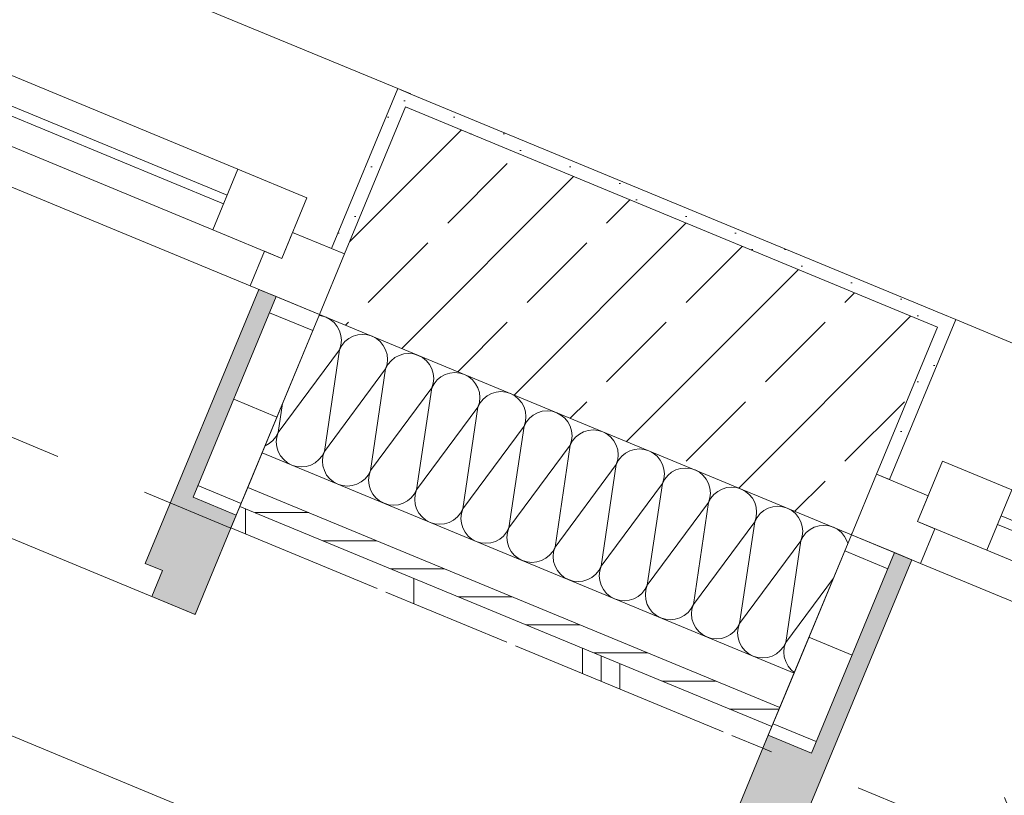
# Model space of a CAD drawing. Header units: metres. Extents: x -89 to 754, y -195 to 69.
# Tile 29 of 256: x -2.621 to -1.569, y -7.442 to -6.613. Entities that reach past the tile are written whole.
import ezdxf

# ---------------------------------------------------------------- set-up
doc = ezdxf.new("R2010")
doc.units = ezdxf.units.M
doc.header["$MEASUREMENT"] = 0
doc.linetypes.add('Strichlinie eng', pattern=[0.115, 0.075, -0.04])
for name, color, linetype in [('70 Entwässerung_Regenwasser', 7, 'Continuous'), ('95 Ausführungsplanung Bemaßung', 7, 'Continuous'), ('Neubau_10 Wand außen', 7, 'Continuous')]:
    doc.layers.add(name, color=color, linetype=linetype)
doc.styles.add('ERSTELLTER_STIL_3', font='ARIALN.TTF')
doc.dimstyles.new('ERSTELLTER_STIL__4', dxfattribs={"dimtxt": 0.15, "dimasz": 0.095143, "dimexe": 0.18, "dimexo": 0.0625, "dimgap": 0, "dimtad": 1, "dimzin": 0, "dimdsep": 46, "dimtxsty": 'ERSTELLTER_STIL_3', "dimblk": 'ARROWHEAD_6', "dimblk1": 'ARROWHEAD_6', "dimblk2": 'ARROWHEAD_6', "dimcen": 0.09, "dimse1": 1, "dimse2": 1, "dimclrd": 7, "dimclre": 7, "dimclrt": 7, "dimazin": 0, "dimtfac": 1, "dimtdec": 4, "dimtmove": 0, "dimatfit": 3, "dimfxl": 1, "dimtolj": 1, "dimtzin": 0, "dimarcsym": 0})
pattern_1 = [(45, (0, 0), (-0.01767767, 0.01767767), [0, -0.025])]
pattern_2 = [(0, (0, 0), (0, 0.1), [])]

# ---------------------------------------------------------------- blocks, each defined once
blk = doc.blocks.new('*X187')
at = {"layer": 'Neubau_10 Wand außen', "color": 8, "linetype": 'Continuous', "lineweight": 9}
for p, q in [((-2.2987, -6.9296), (-2.3012, -6.9294)), ((-2.2937, -6.9311), (-2.2987, -6.9296)), ((-2.2891, -6.9336), (-2.2937, -6.9311)), ((-2.285, -6.9369), (-2.2891, -6.9336)), ((-2.2817, -6.941), (-2.285, -6.9369)), ((-2.2793, -6.9456), (-2.2817, -6.941)), ((-2.2777, -6.9506), (-2.2793, -6.9456)), ((-2.2772, -6.9558), (-2.2777, -6.9506)), ((-2.2648, -6.9515), (-2.2694, -6.954)), ((-2.2598, -6.95), (-2.2648, -6.9515)), ((-2.2546, -6.9495), (-2.2598, -6.95)), ((-2.2494, -6.95), (-2.2546, -6.9495)), ((-2.2444, -6.9515), (-2.2494, -6.95)), ((-2.2398, -6.954), (-2.2444, -6.9515)), ((-2.2793, -6.966), (-2.2777, -6.961)), ((-2.2768, -6.9614), (-2.2793, -6.966)), ((-2.2777, -6.961), (-2.2772, -6.9558)), ((-2.2735, -6.9573), (-2.2768, -6.9614)), ((-2.2694, -6.954), (-2.2735, -6.9573)), ((-2.2358, -6.9573), (-2.2398, -6.954)), ((-2.2325, -6.9614), (-2.2358, -6.9573)), ((-2.23, -6.966), (-2.2325, -6.9614)), ((-2.3447, -7.0543), (-2.2793, -6.966)), ((-2.2954, -7.0747), (-2.2793, -6.966)), ((-2.2285, -6.971), (-2.23, -6.966)), ((-2.228, -6.9762), (-2.2285, -6.971)), ((-2.2156, -6.972), (-2.2202, -6.9744)), ((-2.2106, -6.9704), (-2.2156, -6.972)), ((-2.2054, -6.9699), (-2.2106, -6.9704)), ((-2.2002, -6.9704), (-2.2054, -6.9699)), ((-2.1951, -6.972), (-2.2002, -6.9704)), ((-2.1905, -6.9744), (-2.1951, -6.972)), ((-2.23, -6.9864), (-2.2285, -6.9814)), ((-2.2275, -6.9818), (-2.23, -6.9864)), ((-2.2285, -6.9814), (-2.228, -6.9762)), ((-2.2242, -6.9777), (-2.2275, -6.9818)), ((-2.2202, -6.9744), (-2.2242, -6.9777)), ((-2.1865, -6.9777), (-2.1905, -6.9744)), ((-2.1832, -6.9818), (-2.1865, -6.9777)), ((-2.1807, -6.9864), (-2.1832, -6.9818)), ((-2.2954, -7.0747), (-2.23, -6.9864)), ((-2.2462, -7.0951), (-2.23, -6.9864)), ((-2.1792, -6.9914), (-2.1807, -6.9864)), ((-2.1787, -6.9966), (-2.1792, -6.9914)), ((-2.1663, -6.9924), (-2.1709, -6.9948)), ((-2.1613, -6.9909), (-2.1663, -6.9924)), ((-2.1561, -6.9903), (-2.1613, -6.9909)), ((-2.1509, -6.9909), (-2.1561, -6.9903)), ((-2.1459, -6.9924), (-2.1509, -6.9909)), ((-2.1413, -6.9948), (-2.1459, -6.9924)), ((-2.1807, -7.0068), (-2.1792, -7.0018)), ((-2.1783, -7.0022), (-2.1807, -7.0068)), ((-2.1792, -7.0018), (-2.1787, -6.9966)), ((-2.1749, -6.9981), (-2.1783, -7.0022)), ((-2.1709, -6.9948), (-2.1749, -6.9981)), ((-2.1372, -6.9981), (-2.1413, -6.9948)), ((-2.1339, -7.0022), (-2.1372, -6.9981)), ((-2.1314, -7.0068), (-2.1339, -7.0022)), ((-2.2462, -7.0951), (-2.1807, -7.0068)), ((-2.1969, -7.1156), (-2.1807, -7.0068)), ((-2.1299, -7.0118), (-2.1314, -7.0068)), ((-2.1294, -7.017), (-2.1299, -7.0118)), ((-2.117, -7.0128), (-2.1216, -7.0152)), ((-2.112, -7.0113), (-2.117, -7.0128)), ((-2.1068, -7.0107), (-2.112, -7.0113)), ((-2.1016, -7.0113), (-2.1068, -7.0107)), ((-2.0966, -7.0128), (-2.1016, -7.0113)), ((-2.092, -7.0152), (-2.0966, -7.0128)), ((-2.3447, -7.0543), (-2.3401, -7.0234)), ((-2.1314, -7.0272), (-2.1299, -7.0222)), ((-2.129, -7.0226), (-2.1314, -7.0272)), ((-2.1299, -7.0222), (-2.1294, -7.017)), ((-2.1257, -7.0186), (-2.129, -7.0226)), ((-2.1216, -7.0152), (-2.1257, -7.0186)), ((-2.088, -7.0186), (-2.092, -7.0152)), ((-2.0846, -7.0226), (-2.088, -7.0186)), ((-2.0822, -7.0272), (-2.0846, -7.0226)), ((-2.1969, -7.1156), (-2.1314, -7.0272)), ((-2.1476, -7.136), (-2.1314, -7.0272)), ((-2.0807, -7.0322), (-2.0822, -7.0272)), ((-2.0801, -7.0374), (-2.0807, -7.0322)), ((-2.0723, -7.0357), (-2.0764, -7.039)), ((-2.0677, -7.0332), (-2.0723, -7.0357)), ((-2.0627, -7.0317), (-2.0677, -7.0332)), ((-2.0575, -7.0312), (-2.0627, -7.0317)), ((-2.0523, -7.0317), (-2.0575, -7.0312)), ((-2.0473, -7.0332), (-2.0523, -7.0317)), ((-2.0427, -7.0357), (-2.0473, -7.0332)), ((-2.0387, -7.039), (-2.0427, -7.0357)), ((-2.0822, -7.0476), (-2.0807, -7.0426)), ((-2.0797, -7.043), (-2.0822, -7.0476)), ((-2.0807, -7.0426), (-2.0801, -7.0374)), ((-2.0764, -7.039), (-2.0797, -7.043)), ((-2.0354, -7.043), (-2.0387, -7.039)), ((-2.0329, -7.0476), (-2.0354, -7.043)), ((-2.3472, -7.0589), (-2.3447, -7.0543)), ((-2.3447, -7.0543), (-2.3462, -7.0593)), ((-2.1476, -7.136), (-2.0822, -7.0476)), ((-2.0984, -7.1564), (-2.0822, -7.0476)), ((-2.0314, -7.0526), (-2.0329, -7.0476)), ((-2.0309, -7.0578), (-2.0314, -7.0526)), ((-2.0231, -7.0561), (-2.0271, -7.0594)), ((-2.0185, -7.0536), (-2.0231, -7.0561)), ((-2.0135, -7.0521), (-2.0185, -7.0536)), ((-2.0083, -7.0516), (-2.0135, -7.0521)), ((-2.0031, -7.0521), (-2.0083, -7.0516)), ((-1.9981, -7.0536), (-2.0031, -7.0521)), ((-1.9934, -7.0561), (-1.9981, -7.0536)), ((-1.9894, -7.0594), (-1.9934, -7.0561)), ((-2.3588, -7.0686), (-2.3545, -7.0663)), ((-2.3545, -7.0663), (-2.3505, -7.063)), ((-2.3505, -7.063), (-2.3472, -7.0589)), ((-2.3462, -7.0593), (-2.3468, -7.0645)), ((-2.3468, -7.0645), (-2.3462, -7.0697)), ((-2.0329, -7.068), (-2.0314, -7.063)), ((-2.0304, -7.0634), (-2.0329, -7.068)), ((-2.0314, -7.063), (-2.0309, -7.0578)), ((-2.0271, -7.0594), (-2.0304, -7.0634)), ((-1.9861, -7.0634), (-1.9894, -7.0594)), ((-1.9836, -7.068), (-1.9861, -7.0634)), ((-2.3462, -7.0697), (-2.3447, -7.0747)), ((-2.3447, -7.0747), (-2.3423, -7.0793)), ((-2.2979, -7.0793), (-2.2954, -7.0747)), ((-2.2954, -7.0747), (-2.297, -7.0797)), ((-2.0984, -7.1564), (-2.0329, -7.068)), ((-2.0491, -7.1768), (-2.0329, -7.068)), ((-1.9821, -7.073), (-1.9836, -7.068)), ((-1.9816, -7.0782), (-1.9821, -7.073)), ((-1.9738, -7.0765), (-1.9778, -7.0798)), ((-1.9692, -7.074), (-1.9738, -7.0765)), ((-1.9642, -7.0725), (-1.9692, -7.074)), ((-1.959, -7.072), (-1.9642, -7.0725)), ((-1.9538, -7.0725), (-1.959, -7.072)), ((-1.9488, -7.074), (-1.9538, -7.0725)), ((-1.9442, -7.0765), (-1.9488, -7.074)), ((-1.9401, -7.0798), (-1.9442, -7.0765)), ((-2.3423, -7.0793), (-2.3389, -7.0834)), ((-2.3389, -7.0834), (-2.3349, -7.0867)), ((-2.3349, -7.0867), (-2.3303, -7.0892)), ((-2.3099, -7.0892), (-2.3053, -7.0867)), ((-2.3053, -7.0867), (-2.3012, -7.0834)), ((-2.3012, -7.0834), (-2.2979, -7.0793)), ((-2.297, -7.0797), (-2.2975, -7.0849)), ((-2.2975, -7.0849), (-2.297, -7.0901)), ((-2.0491, -7.1768), (-1.9836, -7.0884)), ((-1.9998, -7.1972), (-1.9836, -7.0884)), ((-1.9836, -7.0884), (-1.9821, -7.0834)), ((-1.9812, -7.0838), (-1.9836, -7.0884)), ((-1.9821, -7.0834), (-1.9816, -7.0782)), ((-1.9778, -7.0798), (-1.9812, -7.0838)), ((-1.9368, -7.0838), (-1.9401, -7.0798)), ((-1.9343, -7.0884), (-1.9368, -7.0838)), ((-1.9328, -7.0934), (-1.9343, -7.0884)), ((-2.3303, -7.0892), (-2.3253, -7.0907)), ((-2.3253, -7.0907), (-2.3201, -7.0912)), ((-2.3201, -7.0912), (-2.3149, -7.0907)), ((-2.3149, -7.0907), (-2.3099, -7.0892)), ((-2.297, -7.0901), (-2.2954, -7.0951)), ((-2.2954, -7.0951), (-2.293, -7.0998)), ((-2.2486, -7.0998), (-2.2462, -7.0951)), ((-2.2462, -7.0951), (-2.2477, -7.1001)), ((-1.9323, -7.0986), (-1.9328, -7.0934)), ((-1.9328, -7.1038), (-1.9323, -7.0986)), ((-1.9245, -7.0969), (-1.9286, -7.1002)), ((-1.9199, -7.0944), (-1.9245, -7.0969)), ((-1.9149, -7.0929), (-1.9199, -7.0944)), ((-1.9097, -7.0924), (-1.9149, -7.0929)), ((-1.9045, -7.0929), (-1.9097, -7.0924)), ((-1.8995, -7.0944), (-1.9045, -7.0929)), ((-1.8949, -7.0969), (-1.8995, -7.0944)), ((-1.8909, -7.1002), (-1.8949, -7.0969)), ((-2.293, -7.0998), (-2.2897, -7.1038)), ((-2.2897, -7.1038), (-2.2856, -7.1071)), ((-2.2856, -7.1071), (-2.281, -7.1096)), ((-2.281, -7.1096), (-2.276, -7.1111)), ((-2.2656, -7.1111), (-2.2606, -7.1096)), ((-2.2606, -7.1096), (-2.256, -7.1071)), ((-2.256, -7.1071), (-2.252, -7.1038)), ((-2.252, -7.1038), (-2.2486, -7.0998)), ((-2.2477, -7.1001), (-2.2482, -7.1053)), ((-2.2482, -7.1053), (-2.2477, -7.1105)), ((-1.9998, -7.1972), (-1.9343, -7.1088)), ((-1.9505, -7.2176), (-1.9343, -7.1088)), ((-1.9343, -7.1088), (-1.9328, -7.1038)), ((-1.9319, -7.1042), (-1.9343, -7.1088)), ((-1.9286, -7.1002), (-1.9319, -7.1042)), ((-1.8875, -7.1042), (-1.8909, -7.1002)), ((-1.8851, -7.1088), (-1.8875, -7.1042)), ((-1.8836, -7.1139), (-1.8851, -7.1088)), ((-2.276, -7.1111), (-2.2708, -7.1116)), ((-2.2708, -7.1116), (-2.2656, -7.1111)), ((-2.2477, -7.1105), (-2.2462, -7.1156)), ((-2.2462, -7.1156), (-2.2437, -7.1202)), ((-2.1994, -7.1202), (-2.1969, -7.1156)), ((-2.1969, -7.1156), (-2.1984, -7.1206)), ((-1.883, -7.1191), (-1.8836, -7.1139)), ((-1.8836, -7.1243), (-1.883, -7.1191)), ((-1.8753, -7.1173), (-1.8793, -7.1206)), ((-1.8706, -7.1148), (-1.8753, -7.1173)), ((-1.8656, -7.1133), (-1.8706, -7.1148)), ((-1.8604, -7.1128), (-1.8656, -7.1133)), ((-1.8552, -7.1133), (-1.8604, -7.1128)), ((-1.8502, -7.1148), (-1.8552, -7.1133)), ((-1.8456, -7.1173), (-1.8502, -7.1148)), ((-1.8416, -7.1206), (-1.8456, -7.1173)), ((-2.2437, -7.1202), (-2.2404, -7.1242)), ((-2.2404, -7.1242), (-2.2364, -7.1275)), ((-2.2364, -7.1275), (-2.2317, -7.13)), ((-2.2317, -7.13), (-2.2267, -7.1315)), ((-2.2163, -7.1315), (-2.2113, -7.13)), ((-2.2113, -7.13), (-2.2067, -7.1275)), ((-2.2067, -7.1275), (-2.2027, -7.1242)), ((-2.2027, -7.1242), (-2.1994, -7.1202)), ((-2.1984, -7.1206), (-2.1989, -7.1258)), ((-2.1989, -7.1258), (-2.1984, -7.131)), ((-1.9505, -7.2176), (-1.8851, -7.1293)), ((-1.9013, -7.238), (-1.8851, -7.1293)), ((-1.8851, -7.1293), (-1.8836, -7.1243)), ((-1.8826, -7.1246), (-1.8851, -7.1293)), ((-1.8793, -7.1206), (-1.8826, -7.1246)), ((-1.8383, -7.1246), (-1.8416, -7.1206)), ((-1.8358, -7.1293), (-1.8383, -7.1246)), ((-1.8343, -7.1343), (-1.8358, -7.1293)), ((-2.2267, -7.1315), (-2.2215, -7.132)), ((-2.2215, -7.132), (-2.2163, -7.1315)), ((-2.1984, -7.131), (-2.1969, -7.136)), ((-2.1969, -7.136), (-2.1944, -7.1406)), ((-2.1944, -7.1406), (-2.1911, -7.1446)), ((-2.1534, -7.1446), (-2.1501, -7.1406)), ((-2.1501, -7.1406), (-2.1476, -7.136)), ((-2.1491, -7.141), (-2.1497, -7.1462)), ((-2.1476, -7.136), (-2.1491, -7.141)), ((-1.8338, -7.1395), (-1.8343, -7.1343)), ((-1.8343, -7.1447), (-1.8338, -7.1395)), ((-1.83, -7.141), (-1.8333, -7.1451)), ((-1.826, -7.1377), (-1.83, -7.141)), ((-1.8214, -7.1352), (-1.826, -7.1377)), ((-1.8164, -7.1337), (-1.8214, -7.1352)), ((-1.8112, -7.1332), (-1.8164, -7.1337)), ((-1.806, -7.1337), (-1.8112, -7.1332)), ((-1.801, -7.1352), (-1.806, -7.1337)), ((-1.7963, -7.1377), (-1.801, -7.1352)), ((-1.7923, -7.141), (-1.7963, -7.1377)), ((-1.789, -7.1451), (-1.7923, -7.141)), ((-2.1911, -7.1446), (-2.1871, -7.1479)), ((-2.1871, -7.1479), (-2.1825, -7.1504)), ((-2.1825, -7.1504), (-2.1775, -7.1519)), ((-2.1671, -7.1519), (-2.1621, -7.1504)), ((-2.1621, -7.1504), (-2.1574, -7.1479)), ((-2.1574, -7.1479), (-2.1534, -7.1446)), ((-2.1497, -7.1462), (-2.1491, -7.1514)), ((-2.1491, -7.1514), (-2.1476, -7.1564)), ((-1.9013, -7.238), (-1.8358, -7.1497)), ((-1.852, -7.2584), (-1.8358, -7.1497)), ((-1.8358, -7.1497), (-1.8343, -7.1447)), ((-1.8333, -7.1451), (-1.8358, -7.1497)), ((-1.7865, -7.1497), (-1.789, -7.1451)), ((-1.785, -7.1547), (-1.7865, -7.1497)), ((-2.1775, -7.1519), (-2.1723, -7.1524)), ((-2.1723, -7.1524), (-2.1671, -7.1519)), ((-2.1476, -7.1564), (-2.1452, -7.161)), ((-2.1452, -7.161), (-2.1418, -7.165)), ((-2.1041, -7.165), (-2.1008, -7.161)), ((-2.1008, -7.161), (-2.0984, -7.1564)), ((-2.0999, -7.1614), (-2.1004, -7.1666)), ((-2.0984, -7.1564), (-2.0999, -7.1614)), ((-1.7845, -7.1599), (-1.785, -7.1547)), ((-1.785, -7.1651), (-1.7845, -7.1599)), ((-1.7807, -7.1614), (-1.7841, -7.1655)), ((-1.7767, -7.1581), (-1.7807, -7.1614)), ((-1.7721, -7.1556), (-1.7767, -7.1581)), ((-1.7671, -7.1541), (-1.7721, -7.1556)), ((-1.7619, -7.1536), (-1.7671, -7.1541)), ((-1.7567, -7.1541), (-1.7619, -7.1536)), ((-1.7517, -7.1556), (-1.7567, -7.1541)), ((-1.7471, -7.1581), (-1.7517, -7.1556)), ((-1.743, -7.1614), (-1.7471, -7.1581)), ((-1.7397, -7.1655), (-1.743, -7.1614)), ((-2.1418, -7.165), (-2.1378, -7.1683)), ((-2.1378, -7.1683), (-2.1332, -7.1708)), ((-2.1332, -7.1708), (-2.1282, -7.1723)), ((-2.1282, -7.1723), (-2.123, -7.1728)), ((-2.123, -7.1728), (-2.1178, -7.1723)), ((-2.1178, -7.1723), (-2.1128, -7.1708)), ((-2.1128, -7.1708), (-2.1082, -7.1683)), ((-2.1082, -7.1683), (-2.1041, -7.165)), ((-2.1004, -7.1666), (-2.0999, -7.1718)), ((-2.0999, -7.1718), (-2.0984, -7.1768)), ((-1.852, -7.2584), (-1.7865, -7.1701)), ((-1.8027, -7.2788), (-1.7865, -7.1701)), ((-1.7865, -7.1701), (-1.785, -7.1651)), ((-1.7841, -7.1655), (-1.7865, -7.1701)), ((-1.7373, -7.1701), (-1.7397, -7.1655)), ((-1.7364, -7.173), (-1.7373, -7.1701)), ((-2.0984, -7.1768), (-2.0959, -7.1814)), ((-2.0959, -7.1814), (-2.0926, -7.1854)), ((-2.0549, -7.1854), (-2.0515, -7.1814)), ((-2.0515, -7.1814), (-2.0491, -7.1768)), ((-2.0506, -7.1818), (-2.0511, -7.187)), ((-2.0491, -7.1768), (-2.0506, -7.1818)), ((-2.0926, -7.1854), (-2.0885, -7.1887)), ((-2.0885, -7.1887), (-2.0839, -7.1912)), ((-2.0839, -7.1912), (-2.0789, -7.1927)), ((-2.0789, -7.1927), (-2.0737, -7.1932)), ((-2.0737, -7.1932), (-2.0685, -7.1927)), ((-2.0685, -7.1927), (-2.0635, -7.1912)), ((-2.0635, -7.1912), (-2.0589, -7.1887)), ((-2.0589, -7.1887), (-2.0549, -7.1854)), ((-2.0511, -7.187), (-2.0506, -7.1922)), ((-2.0506, -7.1922), (-2.0491, -7.1972)), ((-2.0491, -7.1972), (-2.0466, -7.2018)), ((-2.0466, -7.2018), (-2.0433, -7.2058)), ((-2.0056, -7.2058), (-2.0023, -7.2018)), ((-2.0023, -7.2018), (-1.9998, -7.1972)), ((-2.0013, -7.2022), (-2.0018, -7.2074)), ((-1.9998, -7.1972), (-2.0013, -7.2022)), ((-2.0433, -7.2058), (-2.0393, -7.2092)), ((-2.0393, -7.2092), (-2.0346, -7.2116)), ((-2.0346, -7.2116), (-2.0296, -7.2131)), ((-2.0296, -7.2131), (-2.0244, -7.2137)), ((-2.0244, -7.2137), (-2.0192, -7.2131)), ((-2.0192, -7.2131), (-2.0142, -7.2116)), ((-2.0142, -7.2116), (-2.0096, -7.2092)), ((-2.0096, -7.2092), (-2.0056, -7.2058)), ((-2.0018, -7.2074), (-2.0013, -7.2126)), ((-2.0013, -7.2126), (-1.9998, -7.2176)), ((-1.8027, -7.2788), (-1.7518, -7.2101)), ((-1.9998, -7.2176), (-1.9973, -7.2222)), ((-1.9973, -7.2222), (-1.994, -7.2263)), ((-1.9563, -7.2263), (-1.953, -7.2222)), ((-1.953, -7.2222), (-1.9505, -7.2176)), ((-1.952, -7.2226), (-1.9526, -7.2278)), ((-1.9505, -7.2176), (-1.952, -7.2226)), ((-1.994, -7.2263), (-1.99, -7.2296)), ((-1.99, -7.2296), (-1.9854, -7.232)), ((-1.9854, -7.232), (-1.9804, -7.2336)), ((-1.9804, -7.2336), (-1.9752, -7.2341)), ((-1.9752, -7.2341), (-1.97, -7.2336)), ((-1.97, -7.2336), (-1.965, -7.232)), ((-1.965, -7.232), (-1.9604, -7.2296)), ((-1.9604, -7.2296), (-1.9563, -7.2263)), ((-1.9526, -7.2278), (-1.952, -7.233)), ((-1.952, -7.233), (-1.9505, -7.238)), ((-1.9505, -7.238), (-1.9481, -7.2426)), ((-1.9481, -7.2426), (-1.9448, -7.2467)), ((-1.907, -7.2467), (-1.9037, -7.2426)), ((-1.9037, -7.2426), (-1.9013, -7.238)), ((-1.9028, -7.243), (-1.9033, -7.2482)), ((-1.9013, -7.238), (-1.9028, -7.243)), ((-1.9448, -7.2467), (-1.9407, -7.25)), ((-1.9407, -7.25), (-1.9361, -7.2524)), ((-1.9361, -7.2524), (-1.9311, -7.254)), ((-1.9311, -7.254), (-1.9259, -7.2545)), ((-1.9259, -7.2545), (-1.9207, -7.254)), ((-1.9207, -7.254), (-1.9157, -7.2524)), ((-1.9157, -7.2524), (-1.9111, -7.25)), ((-1.9111, -7.25), (-1.907, -7.2467)), ((-1.9033, -7.2482), (-1.9028, -7.2534)), ((-1.9028, -7.2534), (-1.9013, -7.2584)), ((-1.9013, -7.2584), (-1.8988, -7.263)), ((-1.8988, -7.263), (-1.8955, -7.2671)), ((-1.8955, -7.2671), (-1.8914, -7.2704)), ((-1.8618, -7.2704), (-1.8578, -7.2671)), ((-1.8578, -7.2671), (-1.8544, -7.263)), ((-1.8544, -7.263), (-1.852, -7.2584)), ((-1.8535, -7.2634), (-1.854, -7.2686)), ((-1.852, -7.2584), (-1.8535, -7.2634)), ((-1.8914, -7.2704), (-1.8868, -7.2729)), ((-1.8868, -7.2729), (-1.8818, -7.2744)), ((-1.8818, -7.2744), (-1.8766, -7.2749)), ((-1.8766, -7.2749), (-1.8714, -7.2744)), ((-1.8714, -7.2744), (-1.8664, -7.2729)), ((-1.8664, -7.2729), (-1.8618, -7.2704)), ((-1.854, -7.2686), (-1.8535, -7.2738)), ((-1.8535, -7.2738), (-1.852, -7.2788)), ((-1.852, -7.2788), (-1.8495, -7.2834)), ((-1.8495, -7.2834), (-1.8462, -7.2875)), ((-1.8462, -7.2875), (-1.8422, -7.2908)), ((-1.8125, -7.2908), (-1.8085, -7.2875)), ((-1.8085, -7.2875), (-1.8052, -7.2834)), ((-1.8052, -7.2834), (-1.8027, -7.2788)), ((-1.8042, -7.2838), (-1.8047, -7.289)), ((-1.8027, -7.2788), (-1.8042, -7.2838)), ((-1.8422, -7.2908), (-1.8376, -7.2933)), ((-1.8376, -7.2933), (-1.8326, -7.2948)), ((-1.8326, -7.2948), (-1.8273, -7.2953)), ((-1.8273, -7.2953), (-1.8221, -7.2948)), ((-1.8221, -7.2948), (-1.8171, -7.2933)), ((-1.8171, -7.2933), (-1.8125, -7.2908)), ((-1.8047, -7.289), (-1.8042, -7.2942)), ((-1.8042, -7.2942), (-1.8027, -7.2992)), ((-1.8027, -7.2992), (-1.8002, -7.3039)), ((-1.8002, -7.3039), (-1.7969, -7.3079)), ((-1.7969, -7.3079), (-1.7935, -7.3107))]:
    blk.add_line(p, q, dxfattribs=at)
blk = doc.blocks.new('1-Flügelfenster 27_7')
at = {"layer": 'Neubau_10 Wand außen', "linetype": 'Continuous', "lineweight": 0, "true_color": 0x000000}
for points in [[(-0.505, -0.387), (-0.505, -0.417), (-0.455, -0.417), (-0.455, -0.387), (-0.435, -0.387), (-0.435, -0.07), (-0.455, -0.07), (-0.455, -0.302), (-0.505, -0.302)], [(0.505, -0.387), (0.505, -0.302), (0.455, -0.302), (0.455, -0.07), (0.435, -0.07), (0.435, -0.387), (0.455, -0.387), (0.455, -0.417), (0.505, -0.417)]]:
    blk.add_hatch(color=18, dxfattribs=at).paths.add_polyline_path(points)
h = blk.add_hatch(dxfattribs=at)
h.set_pattern_fill('Holz_Schalung_liegend_10_5B', color=18, style=0, pattern_type=2)
h.set_pattern_definition(pattern_2)
h.paths.add_polyline_path([(-0.505, -0.07), (-0.505, -0.302), (-0.455, -0.302), (-0.455, -0.07)])
h = blk.add_hatch(dxfattribs=at)
h.set_pattern_fill('Holz_Schalung_liegend_10_5B', color=18, style=0, pattern_type=2)
h.set_pattern_definition(pattern_2)
h.paths.add_polyline_path([(0.505, -0.07), (0.455, -0.07), (0.455, -0.302), (0.505, -0.302)])
at = {"layer": 'Neubau_10 Wand außen', "color": 7, "linetype": 'Continuous', "lineweight": 13}
for p, q in [((-0.505, 0.185), (-0.49, 0.185)), ((-0.49, 0), (-0.49, 0.185)), ((0.505, 0.185), (0.49, 0.185)), ((0.49, 0), (0.49, 0.185)), ((-0.445, -0.03), (-0.445, 0.04)), ((-0.445, 0.04), (-0.365, 0.04)), ((-0.365, 0.04), (0.365, 0.04)), ((-0.365, 0.04), (-0.365, -0.03)), ((0.365, -0.03), (0.365, 0.04)), ((0.365, 0.04), (0.445, 0.04)), ((0.445, 0.04), (0.445, -0.03)), ((-0.505, 0), (-0.445, 0)), ((-0.505, -0.07), (-0.505, 0)), ((-0.505, -0.07), (-0.505, 0)), ((-0.445, 0), (-0.445, -0.03)), ((-0.365, 0.01), (0.365, 0.01)), ((0.445, -0.03), (0.445, 0)), ((0.445, 0), (0.505, 0)), ((0.505, -0.07), (0.505, 0)), ((0.505, -0.07), (0.505, 0)), ((0.365, 0), (-0.365, 0)), ((-0.445, -0.03), (-0.425, -0.03)), ((-0.365, -0.03), (-0.445, -0.03)), ((-0.425, -0.03), (-0.425, -0.07)), ((0.365, -0.03), (-0.365, -0.03)), ((0.445, -0.03), (0.365, -0.03)), ((0.425, -0.07), (0.425, -0.03)), ((0.425, -0.03), (0.445, -0.03)), ((-0.425, -0.07), (-0.505, -0.07)), ((-0.505, -0.23), (-0.505, -0.07)), ((0.425, -0.07), (-0.425, -0.07)), ((0.505, -0.07), (0.425, -0.07)), ((0.505, -0.23), (0.505, -0.07)), ((-0.505, -0.27), (-0.505, -0.23)), ((0.505, -0.27), (0.505, -0.23)), ((-0.505, -0.292), (-0.505, -0.27)), ((0.505, -0.292), (0.505, -0.27)), ((-0.505, -0.317), (-0.505, -0.292)), ((0.505, -0.317), (0.505, -0.292))]:
    blk.add_line(p, q, dxfattribs=at)
at = {"layer": 'Neubau_10 Wand außen', "color": 7, "linetype": 'Continuous', "lineweight": 9}
for p, q in [((-0.49, 0.185), (0.49, 0.185)), ((-0.455, -0.302), (-0.455, -0.07)), ((-0.455, -0.07), (-0.435, -0.07)), ((-0.435, -0.07), (-0.435, -0.387)), ((0.455, -0.07), (0.435, -0.07)), ((0.435, -0.07), (0.435, -0.387)), ((0.455, -0.302), (0.455, -0.07)), ((-0.505, -0.387), (-0.505, -0.302)), ((-0.505, -0.302), (-0.455, -0.302)), ((0.505, -0.302), (0.455, -0.302)), ((0.505, -0.387), (0.505, -0.302)), ((-0.505, -0.417), (-0.505, -0.387)), ((-0.435, -0.387), (-0.455, -0.387)), ((-0.455, -0.387), (-0.455, -0.417)), ((-0.455, -0.417), (-0.505, -0.417)), ((-0.505, -0.417), (0.505, -0.417))]:
    blk.add_line(p, q, dxfattribs=at)
at = {"layer": 'Neubau_10 Wand außen', "color": 7, "linetype": 'Strichlinie eng', "lineweight": 9}
blk.add_line((-0.505, -0.317), (0.505, -0.317), dxfattribs=at)
at = {"layer": 'Neubau_10 Wand außen', "color": 7, "linetype": 'Continuous', "lineweight": 9, "flags": 128}
for points in [[(-0.505, -0.07), (-0.455, -0.07), (-0.455, -0.302), (-0.505, -0.302)], [(0.505, -0.07), (0.455, -0.07), (0.455, -0.302), (0.505, -0.302)]]:
    blk.add_lwpolyline(points, close=True, dxfattribs=at)
at = {"layer": 'Neubau_10 Wand außen', "color": 7, "linetype": 'Continuous', "lineweight": 9}
blk.add_point((-0.505, -0.417), dxfattribs=at)
blk = doc.blocks.new('*D698')
at = {"layer": '95 Ausführungsplanung Bemaßung', "color": 7, "linetype": 'Continuous', "lineweight": 9}
for p, q in [((-8.1158, -6.9947), (-8.0439, -6.8212)), ((-8.1492, -6.8792), (-8.0798, -6.908)), ((-8.0144, -6.8809), (-8.1453, -6.9351)), ((-8.0798, -6.908), (8.1315, -13.6229)), ((8.0955, -13.7097), (8.1674, -13.5362)), ((8.066, -13.65), (8.1969, -13.5958)), ((8.1315, -13.6229), (8.2009, -13.6517))]:
    blk.add_line(p, q, dxfattribs=at)
at = {"layer": '95 Ausführungsplanung Bemaßung', "color": 7, "lineweight": 9, "insert": (-0.2063, -10.1746), "char_height": 0.15, "attachment_point": 7, "rotation": 337.5, "style": 'ERSTELLTER_STIL_3'}
blk.add_mtext('\\A1;{\\pql;\\fArial Narrow|b0|i0|c0|p0;\\W1.000000;17,54\\fArial Narrow|b0|i0|c0|p0;\\W1.000000;\\A1{\\H.66x;\\S5^  ;}}', dxfattribs=at)
blk = doc.blocks.new('ARROWHEAD_6')
at = {"color": 0, "linetype": 'Continuous', "lineweight": 0}
for p, q in [((-0.5, -0.5), (0.5, 0.5)), ((0, 0), (-1, 0))]:
    blk.add_line(p, q, dxfattribs=at)
blk = doc.blocks.new('*D703')
at = {"layer": '95 Ausführungsplanung Bemaßung', "color": 7, "linetype": 'Continuous', "lineweight": 9}
for p, q in [((-3.7014, -7.8015), (-3.8323, -7.8557)), ((-3.7668, -7.8286), (-2.8337, -8.2151)), ((-2.8696, -8.3018), (-2.7978, -8.1283)), ((-2.7683, -8.188), (-2.8991, -8.2422))]:
    blk.add_line(p, q, dxfattribs=at)
at = {"layer": '95 Ausführungsplanung Bemaßung', "color": 7, "lineweight": 9, "char_height": 0.15, "attachment_point": 7, "rotation": 337.5, "style": 'ERSTELLTER_STIL_3'}
for s, insert in [('\\A1;{\\pql;\\fArial Narrow|b0|i0|c0|p0;\\W1.000000;1,01}', (-3.4449, -7.9294)), ('\\A1;{\\pql;\\fArial Narrow|b0|i0|c0|p0;\\W1.000000;2,51}', (-3.5253, -8.1234))]:
    blk.add_mtext(s, dxfattribs=dict(at, insert=insert))
blk = doc.blocks.new('*D704')
at = {"layer": '95 Ausführungsplanung Bemaßung', "color": 7, "linetype": 'Continuous', "lineweight": 9}
for p, q in [((-3.7668, -7.8286), (-2.8337, -8.2151)), ((-2.8696, -8.3018), (-2.7978, -8.1283)), ((-2.7683, -8.188), (-2.8991, -8.2422)), ((-2.8337, -8.2151), (-2.2655, -8.4504)), ((-2.3015, -8.5372), (-2.2296, -8.3637)), ((-2.2001, -8.4233), (-2.331, -8.4775)), ((-2.2655, -8.4504), (-1.3324, -8.8369))]:
    blk.add_line(p, q, dxfattribs=at)
at = {"layer": '95 Ausführungsplanung Bemaßung', "color": 7, "lineweight": 9, "insert": (-2.6597, -8.2628), "char_height": 0.15, "attachment_point": 7, "rotation": 337.5, "style": 'ERSTELLTER_STIL_3'}
blk.add_mtext('\\A1;{\\pql;\\fArial Narrow|b0|i0|c0|p0;\\W1.000000;61\\fArial Narrow|b0|i0|c0|p0;\\W1.000000;\\A1{\\H.66x;\\S5^  ;}}', dxfattribs=at)
blk = doc.blocks.new('*D705')
at = {"layer": '95 Ausführungsplanung Bemaßung', "color": 7, "linetype": 'Continuous', "lineweight": 9}
for p, q in [((-2.2001, -8.4233), (-2.331, -8.4775)), ((-2.2655, -8.4504), (-1.3324, -8.8369)), ((-1.3683, -8.9237), (-1.2965, -8.7502)), ((-1.267, -8.8098), (-1.3978, -8.864))]:
    blk.add_line(p, q, dxfattribs=at)
at = {"layer": '95 Ausführungsplanung Bemaßung', "color": 7, "lineweight": 9, "char_height": 0.15, "attachment_point": 7, "rotation": 337.5, "style": 'ERSTELLTER_STIL_3'}
for s, insert in [('\\A1;{\\pql;\\fArial Narrow|b0|i0|c0|p0;\\W1.000000;1,01}', (-1.9436, -8.5513)), ('\\A1;{\\pql;\\fArial Narrow|b0|i0|c0|p0;\\W1.000000;2,51}', (-2.024, -8.7453))]:
    blk.add_mtext(s, dxfattribs=dict(at, insert=insert))
blk = doc.blocks.new('*D717')
at = {"layer": '95 Ausführungsplanung Bemaßung', "color": 7, "linetype": 'Continuous', "lineweight": 9}
for p, q in [((-7.9627, -6.6252), (-7.8908, -6.4517)), ((-7.9962, -6.5097), (-7.9268, -6.5384)), ((-7.8613, -6.5113), (-7.9922, -6.5655)), ((-7.9268, -6.5384), (-7.6986, -6.6329)), ((-7.6331, -6.6058), (-7.764, -6.66)), ((-7.6986, -6.6329), (8.0563, -13.1588))]:
    blk.add_line(p, q, dxfattribs=at)
at = {"layer": '95 Ausführungsplanung Bemaßung', "color": 7, "lineweight": 9, "insert": (-8.2014, -6.3993), "char_height": 0.15, "attachment_point": 7, "rotation": 337.5, "style": 'ERSTELLTER_STIL_3'}
blk.add_mtext('\\A1;{\\pql;\\fArial Narrow|b0|i0|c0|p0;\\W1.000000;24\\fArial Narrow|b0|i0|c0|p0;\\W1.000000;\\A1{\\H.66x;\\S5^  ;}}', dxfattribs=at)
blk = doc.blocks.new('*D718')
at = {"layer": '95 Ausführungsplanung Bemaßung', "color": 7, "linetype": 'Continuous', "lineweight": 9}
for p, q in [((-7.9268, -6.5384), (-7.6986, -6.6329)), ((-7.7345, -6.7197), (-7.6626, -6.5462)), ((-7.6331, -6.6058), (-7.764, -6.66)), ((-7.6986, -6.6329), (8.0563, -13.1588)), ((8.1218, -13.1317), (7.9909, -13.1859))]:
    blk.add_line(p, q, dxfattribs=at)
at = {"layer": '95 Ausführungsplanung Bemaßung', "color": 7, "lineweight": 9, "char_height": 0.15, "attachment_point": 7, "rotation": 337.5, "style": 'ERSTELLTER_STIL_3'}
for s, insert in [('\\A1;{\\pql;\\fArial Narrow|b0|i0|c0|p0;\\W1.000000;17,05\\fArial Narrow|b0|i0|c0|p0;\\W1.000000;\\A1{\\H.66x;\\S5^  ;}}', (-0.0532, -9.8051)), ('\\A1;{\\pql;\\fArial Narrow|b0|i0|c0|p0;\\W1.000000;24\\fArial Narrow|b0|i0|c0|p0;\\W1.000000;\\A1{\\H.66x;\\S5^  ;}}', (7.7817, -13.0198))]:
    blk.add_mtext(s, dxfattribs=dict(at, insert=insert))
blk = doc.blocks.new('*D719')
at = {"layer": '95 Ausführungsplanung Bemaßung', "color": 7, "linetype": 'Continuous', "lineweight": 9}
for p, q in [((-7.6986, -6.6329), (8.0563, -13.1588)), ((8.0204, -13.2456), (8.0923, -13.0721)), ((8.1218, -13.1317), (7.9909, -13.1859)), ((8.0563, -13.1588), (8.2845, -13.2534)), ((8.2486, -13.3401), (8.3205, -13.1666)), ((8.2191, -13.2805), (8.35, -13.2263)), ((8.2845, -13.2534), (8.3539, -13.2821))]:
    blk.add_line(p, q, dxfattribs=at)
blk = doc.blocks.new('*D738')
at = {"layer": '95 Ausführungsplanung Bemaßung', "color": 7, "linetype": 'Continuous', "lineweight": 9}
for p, q in [((-8.9035, -4.1933), (-8.8117, -3.9715)), ((-8.9306, -4.1278), (-8.8764, -4.2587)), ((-8.998, -4.4215), (-8.9035, -4.1933)), ((-9.0251, -4.356), (-8.9709, -4.4869)), ((-8.9113, -4.4574), (-9.0848, -4.3855)), ((-9.0268, -4.4909), (-8.998, -4.4215))]:
    blk.add_line(p, q, dxfattribs=at)
at = {"layer": '95 Ausführungsplanung Bemaßung', "color": 7, "lineweight": 9, "insert": (-9.1371, -4.6961), "char_height": 0.15, "attachment_point": 7, "rotation": 67.5, "style": 'ERSTELLTER_STIL_3'}
blk.add_mtext('\\A1;{\\pql;\\fArial Narrow|b0|i0|c0|p0;\\W1.000000;24\\fArial Narrow|b0|i0|c0|p0;\\W1.000000;\\A1{\\H.66x;\\S5^  ;}}', dxfattribs=at)
blk = doc.blocks.new('*D739')
at = {"layer": '95 Ausführungsplanung Bemaßung', "color": 7, "linetype": 'Continuous', "lineweight": 9}
for p, q in [((-8.8388, -3.9061), (-8.7846, -4.037)), ((-8.9035, -4.1933), (-8.8117, -3.9715)), ((-8.9306, -4.1278), (-8.8764, -4.2587)), ((-8.8168, -4.2292), (-8.9903, -4.1573)), ((-8.998, -4.4215), (-8.9035, -4.1933))]:
    blk.add_line(p, q, dxfattribs=at)
blk = doc.blocks.new('*D740')
at = {"layer": '95 Ausführungsplanung Bemaßung', "color": 7, "linetype": 'Continuous', "lineweight": 9}
for p, q in [((-4.9225, 5.4179), (-4.8375, 5.623)), ((-4.9496, 5.4833), (-4.8954, 5.3524)), ((-4.8357, 5.3819), (-5.0092, 5.4538)), ((-8.8117, -3.9715), (-4.9225, 5.4179)), ((-8.8388, -3.9061), (-8.7846, -4.037)), ((-8.7249, -4.0075), (-8.8984, -3.9356)), ((-8.9035, -4.1933), (-8.8117, -3.9715))]:
    blk.add_line(p, q, dxfattribs=at)
at = {"layer": '95 Ausführungsplanung Bemaßung', "color": 7, "lineweight": 9, "char_height": 0.15, "attachment_point": 7, "rotation": 67.5, "style": 'ERSTELLTER_STIL_3'}
for s, insert in [('\\A1;{\\pql;\\fArial Narrow|b0|i0|c0|p0;\\W1.000000;22}', (-5.0433, 5.2046)), ('\\A1;{\\pql;\\fArial Narrow|b0|i0|c0|p0;\\W1.000000;10,16\\fArial Narrow|b0|i0|c0|p0;\\W1.000000;\\A1{\\H.66x;\\S5^  ;}}', (-6.9579, 0.4911)), ('\\A1;{\\pql;\\fArial Narrow|b0|i0|c0|p0;\\W1.000000;24}', (-8.8202, -3.9138))]:
    blk.add_mtext(s, dxfattribs=dict(at, insert=insert))
blk = doc.blocks.new('*D751')
at = {"layer": '95 Ausführungsplanung Bemaßung', "color": 7, "linetype": 'Continuous', "lineweight": 9}
for p, q in [((-8.5611, -4.2809), (-8.5069, -4.4118)), ((-8.6285, -4.5745), (-8.534, -4.3463)), ((-8.6556, -4.5091), (-8.6014, -4.64)), ((-8.5418, -4.6105), (-8.7152, -4.5386)), ((-8.6572, -4.6439), (-8.6285, -4.5745))]:
    blk.add_line(p, q, dxfattribs=at)
at = {"layer": '95 Ausführungsplanung Bemaßung', "color": 7, "lineweight": 9, "insert": (-8.7676, -4.8492), "char_height": 0.15, "attachment_point": 7, "rotation": 67.5, "style": 'ERSTELLTER_STIL_3'}
blk.add_mtext('\\A1;{\\pql;\\fArial Narrow|b0|i0|c0|p0;\\W1.000000;24\\fArial Narrow|b0|i0|c0|p0;\\W1.000000;\\A1{\\H.66x;\\S5^  ;}}', dxfattribs=at)
blk = doc.blocks.new('*D752')
at = {"layer": '95 Ausführungsplanung Bemaßung', "color": 7, "linetype": 'Continuous', "lineweight": 9}
for p, q in [((-8.4692, -4.0592), (-8.415, -4.19)), ((-8.534, -4.3463), (-8.4421, -4.1246)), ((-8.5611, -4.2809), (-8.5069, -4.4118)), ((-8.4472, -4.3823), (-8.6207, -4.3104)), ((-8.6285, -4.5745), (-8.534, -4.3463))]:
    blk.add_line(p, q, dxfattribs=at)
blk = doc.blocks.new('*D753')
at = {"layer": '95 Ausführungsplanung Bemaßung', "color": 7, "linetype": 'Continuous', "lineweight": 9}
for p, q in [((-7.4647, -1.634), (-7.4105, -1.7648)), ((-7.3508, -1.7353), (-7.5243, -1.6635)), ((-8.4421, -4.1246), (-7.4376, -1.6994)), ((-8.4692, -4.0592), (-8.415, -4.19)), ((-8.3554, -4.1605), (-8.5289, -4.0887)), ((-8.534, -4.3463), (-8.4421, -4.1246))]:
    blk.add_line(p, q, dxfattribs=at)
at = {"layer": '95 Ausführungsplanung Bemaßung', "color": 7, "lineweight": 9, "char_height": 0.15, "attachment_point": 7, "rotation": 67.5, "style": 'ERSTELLTER_STIL_3'}
for s, insert in [('\\A1;{\\pql;\\fArial Narrow|b0|i0|c0|p0;\\W1.000000;2,62\\fArial Narrow|b0|i0|c0|p0;\\W1.000000;\\A1{\\H.66x;\\S5^  ;}}', (-8.0122, -3.0995)), ('\\A1;{\\pql;\\fArial Narrow|b0|i0|c0|p0;\\W1.000000;24}', (-8.4507, -4.0669))]:
    blk.add_mtext(s, dxfattribs=dict(at, insert=insert))
blk = doc.blocks.new('*D858')
at = {"layer": '95 Ausführungsplanung Bemaßung', "color": 7, "linetype": 'Continuous', "lineweight": 9}
for p, q in [((-6.7164, -4.2618), (-5.3537, -4.8263)), ((-5.3896, -4.913), (-5.3178, -4.7395)), ((-5.2883, -4.7992), (-5.4191, -4.8534)), ((-5.3537, -4.8263), (-5.132, -4.9181)), ((-5.1679, -5.0048), (-5.096, -4.8314)), ((-5.0665, -4.891), (-5.1974, -4.9452)), ((-5.132, -4.9181), (1.2289, -7.5529))]:
    blk.add_line(p, q, dxfattribs=at)
blk = doc.blocks.new('*D859')
at = {"layer": '95 Ausführungsplanung Bemaßung', "color": 7, "linetype": 'Continuous', "lineweight": 9}
for p, q in [((-5.0665, -4.891), (-5.1974, -4.9452)), ((-5.132, -4.9181), (1.2289, -7.5529)), ((1.2944, -7.5258), (1.1635, -7.58)), ((1.2289, -7.5529), (1.4507, -7.6447))]:
    blk.add_line(p, q, dxfattribs=at)
at = {"layer": '95 Ausführungsplanung Bemaßung', "color": 7, "lineweight": 9, "char_height": 0.15, "attachment_point": 7, "rotation": 337.5, "style": 'ERSTELLTER_STIL_3'}
for s, insert in [('\\A1;{\\pql;\\fArial Narrow|b0|i0|c0|p0;\\W1.000000;6,88\\fArial Narrow|b0|i0|c0|p0;\\W1.000000;\\A1{\\H.66x;\\S5^  ;}}', (-2.139, -6.1631)), ('\\A1;{\\pql;\\fArial Narrow|b0|i0|c0|p0;\\W1.000000;24}', (1.0157, -7.4321))]:
    blk.add_mtext(s, dxfattribs=dict(at, insert=insert))
blk = doc.blocks.new('*D860')
at = {"layer": '95 Ausführungsplanung Bemaßung', "color": 7, "linetype": 'Continuous', "lineweight": 9}
for p, q in [((-5.132, -4.9181), (1.2289, -7.5529)), ((1.193, -7.6396), (1.2649, -7.4661)), ((1.2944, -7.5258), (1.1635, -7.58)), ((1.2289, -7.5529), (1.4507, -7.6447)), ((1.4147, -7.7315), (1.4866, -7.558)), ((1.5161, -7.6176), (1.3853, -7.6718)), ((1.4507, -7.6447), (7.8116, -10.2795))]:
    blk.add_line(p, q, dxfattribs=at)
blk = doc.blocks.new('*D882')
at = {"layer": '95 Ausführungsplanung Bemaßung', "color": 7, "linetype": 'Continuous', "lineweight": 9}
for p, q in [((-1.4472, -7.2818), (-1.3554, -7.06)), ((-1.4743, -7.2163), (-1.4201, -7.3472)), ((-1.3605, -7.3177), (-1.534, -7.2458)), ((-1.5418, -7.51), (-1.4472, -7.2818)), ((-1.5689, -7.4445), (-1.5147, -7.5754)), ((-1.455, -7.5459), (-1.6285, -7.474)), ((-1.5705, -7.5793), (-1.5418, -7.51))]:
    blk.add_line(p, q, dxfattribs=at)
at = {"layer": '95 Ausführungsplanung Bemaßung', "color": 7, "lineweight": 9, "insert": (-1.6808, -7.7846), "char_height": 0.15, "attachment_point": 7, "rotation": 67.5, "style": 'ERSTELLTER_STIL_3'}
blk.add_mtext('\\A1;{\\pql;\\fArial Narrow|b0|i0|c0|p0;\\W1.000000;24\\fArial Narrow|b0|i0|c0|p0;\\W1.000000;\\A1{\\H.66x;\\S5^  ;}}', dxfattribs=at)

msp = doc.modelspace()

# ---------------------------------------------------------------- hatches: boundary and pattern name
at = {"layer": 'Neubau_10 Wand außen', "linetype": 'Continuous', "lineweight": 0, "true_color": 0x000000}
h = msp.add_hatch(dxfattribs=at)
h.set_pattern_fill('Gips_0001', color=18, style=0, pattern_type=2)
h.set_pattern_definition(pattern_1)
h.paths.add_polyline_path([(-2.217, -6.6869), (-2.2878, -6.8578), (-2.2739, -6.8636), (-2.2088, -6.7065), (-2.2031, -6.6927)])
h = msp.add_hatch(dxfattribs=at)
h.set_pattern_fill('Gips_0001', color=18, style=0, pattern_type=2)
h.set_pattern_definition(pattern_1)
h.paths.add_polyline_path([(-2.2031, -6.6927), (-2.2088, -6.7065), (-1.6407, -6.9419), (-1.6349, -6.928)])
h = msp.add_hatch(dxfattribs=at)
h.set_pattern_fill('Beton_Stahlbeton_0001', color=18, style=0, pattern_type=2)
h.set_pattern_definition([(45, (0, 0), (-0.0848528, 0.0848528), []), (45, (-0.04243, 0.04243), (-0.0848528, 0.0848528), [0.09, -0.03])])
h.paths.add_polyline_path([(-2.2739, -6.8636), (-2.3007, -6.9282), (-1.7325, -7.1636), (-1.7057, -7.0989), (-1.6407, -6.9419), (-2.2088, -6.7065)])
h = msp.add_hatch(dxfattribs=at)
h.set_pattern_fill('Gips_0001', color=18, style=0, pattern_type=2)
h.set_pattern_definition(pattern_1)
h.paths.add_polyline_path([(-1.6349, -6.928), (-1.6407, -6.9419), (-1.7057, -7.0989), (-1.6919, -7.1047), (-1.6211, -6.9337)])
h = msp.add_hatch(dxfattribs=at)
h.set_pattern_fill('Holzwerkstoff_Sperrholz__D2', color=18, style=0, pattern_type=2)
h.set_pattern_definition([(0, (0, 0), (0, 0.03), [])])
h.paths.add_polyline_path([(-2.3856, -7.1333), (-1.8175, -7.3687), (-1.809, -7.3484), (-2.3772, -7.113)])
h = msp.add_hatch(dxfattribs=at)
h.set_pattern_fill('Metall_Zinkblech_0001', color=18, style=0, pattern_type=2)
h.set_pattern_definition([(90, (0.02, 0), (-0.4, 0), []), (90, (0, 0), (-0.4, 0), []), (90, (-0.02, 0), (-0.4, 0), []), (90, (0.2, 1), (-0.2, 0), [])])
h.paths.add_polyline_path([(-2.3952, -7.1564), (-1.827, -7.3918), (-1.8175, -7.3687), (-2.3856, -7.1333)])

# ---------------------------------------------------------------- linework, layer by layer
at = {"layer": '70 Entwässerung_Regenwasser', "color": 140, "linetype": 'Continuous', "lineweight": 18, "true_color": 0x00a8ff}
msp.add_line((-7.4263, -5.3917), (7.2308, -11.4629), dxfattribs=at)
at = {"layer": 'Neubau_10 Wand außen', "color": 7, "linetype": 'Continuous', "lineweight": 13}
for p, q in [((-2.2878, -6.8578), (-2.217, -6.6869)), ((-2.2031, -6.6927), (-2.217, -6.6869)), ((-2.2088, -6.7065), (-2.2739, -6.8636)), ((-1.6407, -6.9419), (-2.2088, -6.7065)), ((-2.3007, -6.9282), (-2.2739, -6.8636)), ((-2.2739, -6.8636), (-2.2878, -6.8578)), ((-2.3619, -7.0761), (-2.3007, -6.9282)), ((-2.3007, -6.9282), (-1.7325, -7.1636)), ((-1.6349, -6.928), (-1.6211, -6.9337)), ((-1.6919, -7.1047), (-1.6211, -6.9337)), ((-1.6407, -6.9419), (-1.7057, -7.0989)), ((-2.3772, -7.113), (-2.3619, -7.0761)), ((-2.3619, -7.0761), (-1.7937, -7.3114)), ((-1.7325, -7.1636), (-1.7057, -7.0989)), ((-1.7057, -7.0989), (-1.6919, -7.1047)), ((-2.3856, -7.1333), (-2.3772, -7.113)), ((-2.3772, -7.113), (-1.809, -7.3484)), ((-2.3952, -7.1564), (-2.3856, -7.1333)), ((-2.3856, -7.1333), (-1.8175, -7.3687)), ((-1.7937, -7.3114), (-1.7325, -7.1636)), ((-1.809, -7.3484), (-1.7937, -7.3114)), ((-1.8175, -7.3687), (-1.809, -7.3484)), ((-1.827, -7.3918), (-1.8175, -7.3687))]:
    msp.add_line(p, q, dxfattribs=at)
at = {"layer": 'Neubau_10 Wand außen', "color": 7, "linetype": 'Continuous', "lineweight": 13, "flags": 128}
for points in [[(-1.6349, -6.928), (-2.2031, -6.6927)], [(-2.3952, -7.1564), (-2.239, -7.2212)], [(-2.2297, -7.225), (-2.1004, -7.2786)], [(-2.0912, -7.2824), (-1.8694, -7.3742)], [(-1.8602, -7.3781), (-1.827, -7.3918)]]:
    msp.add_lwpolyline(points, dxfattribs=at)

# ---------------------------------------------------------------- block references
at = {"layer": 'Neubau_10 Wand außen', "color": 7, "linetype": 'Continuous', "lineweight": 9, "xscale": -1, "rotation": 337.4999999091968}
for p in [(-2.7405, -6.6703), (-1.2392, -7.2922)]:
    msp.add_blockref('1-Flügelfenster 27_7', p, dxfattribs=at)
at = {"layer": 'Neubau_10 Wand außen', "color": 7, "lineweight": 9}
msp.add_blockref('*X187', (0, 0), dxfattribs=at)

# ---------------------------------------------------------------- dimensions: what is measured, and where the dimension line sits
at = {"layer": '95 Ausführungsplanung Bemaßung', "color": 7, "linetype": 'Continuous', "lineweight": 9}
for base, p1, p2, angle, picture, middle, turn in [((-4.9225, 5.4179), (1.3236, -8.1697), (-3.2596, 4.7291), 67.5, '*D740', (-6.886, 0.9519), 67.5), ((-5.132, -4.9181), (-3.5576, -0.4901), (-3.2988, -0.4924), 337.5, '*D858', (-5.4328, -4.6799), 337.5), ((1.2289, -7.5529), (-3.2988, -0.4924), (3.0118, -3.2487), 337.5, '*D859', (-1.7309, -6.2132), 337.5), ((-7.437586, -1.699416), (1.323605, -8.1697), (-4.488696, -2.920886), 67.5, '*D753', (-7.962147, -2.691439), 67.5), ((1.4507, -7.6447), (3.0118, -3.2487), (3.2335, -3.3405), 337.5, '*D860', (1.1499, -7.4065), 337.5), ((-8.8117, -3.9715), (1.2318, -8.3914), (1.3236, -8.1697), 67.5, '*D739', (-8.8458, -3.7796), 67.5), ((-8.9035, -4.1933), (-7.3352, -5.1102), (1.2318, -8.3914), 67.5, '*D738', (-9.0916, -4.3728), 67.5), ((-8.4421, -4.1246), (1.2318, -8.3914), (1.3236, -8.1697), 67.5, '*D752', (-8.4763, -3.9327), 67.5), ((-8.534, -4.3463), (-7.3352, -5.1102), (1.2318, -8.3914), 67.5, '*D751', (-8.722, -4.5259), 67.5), ((-7.6986, -6.6329), (-7.3352, -5.1102), (-6.9206, -4.7548), 337.5, '*D717', (-7.8782, -6.4449), 337.5), ((8.0563, -13.1588), (-6.9206, -4.7548), (8.8343, -11.2807), 337.5, '*D718', (0.4076, -9.877), 337.5), ((8.1315, -13.6229), (-7.3352, -5.1102), (8.8761, -11.8252), 337.5, '*D698', (0.2545, -10.2465), 337.5), ((-2.8337, -8.2151), (-3.2338, -6.5417), (-2.3007, -6.9282), 337.5, '*D703', (-3.2368, -7.9344), 337.5), ((8.2845, -13.2534), (8.8343, -11.2807), (8.8761, -11.8252), 337.5, '*D719', (8.105, -13.0653), 337.5), ((-2.2655, -8.4504), (-2.3007, -6.9282), (-1.7325, -7.1636), 337.5, '*D704', (-2.3361, -8.3076), 337.5), ((-1.4472, -7.2818), (-1.827, -7.3918), (1.2318, -8.3914), 67.5, '*D882', (-1.6353, -7.4613), 67.5), ((-1.3324, -8.8369), (-1.7325, -7.1636), (-0.7994, -7.5501), 337.5, '*D705', (-1.7355, -8.5563), 337.5)]:
    dim = msp.add_linear_dim(base=base, p1=p1, p2=p2, angle=angle, dimstyle='ERSTELLTER_STIL__4', dxfattribs=at)
    dim.commit()
    dim.dimension.update_dxf_attribs({"geometry": picture, "text_midpoint": middle, "dimtype": 160, "text_rotation": turn})

doc.saveas('drawing.dxf')
